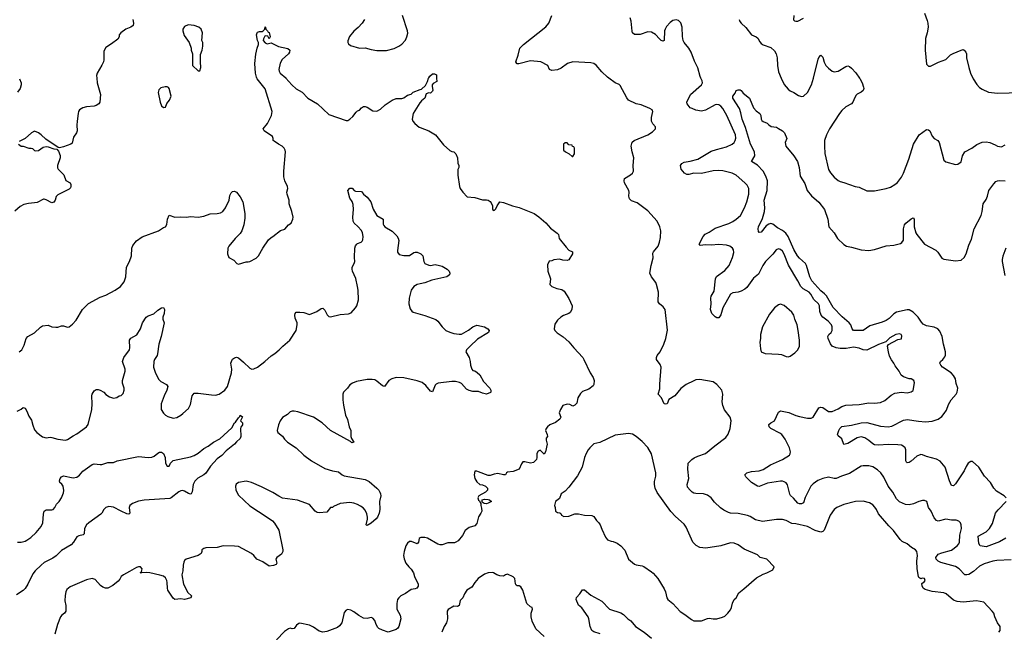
# Model space of a CAD drawing. Header units: inches. Extents: x 1934316 to 2140091, y 524953 to 667329.
# Tile 156 of 256: x 2025834 to 2036080, y 594230 to 600607. Entities that reach past the tile are written whole.
import ezdxf

# ---------------------------------------------------------------- set-up
doc = ezdxf.new("R2010")
doc.units = ezdxf.units.IN
doc.header["$MEASUREMENT"] = 0
for name, color, linetype in [('C0529', 7, 'Continuous'), ('C0539', 7, 'Continuous'), ('C0620', 7, 'Continuous'), ('C0630', 7, 'Continuous')]:
    doc.layers.add(name, color=color, linetype=linetype)

msp = doc.modelspace()

# ---------------------------------------------------------------- linework, layer by layer
at = {"layer": 'C0529', "color": 5}
for points, elevation in [([(2025832, 599992), (2025851, 599951), (2025851, 599930), (2025839, 599890), (2025810, 599854)], 240), ([(2026636, 600000), (2026641, 599950), (2026675, 599830), (2026667, 599750), (2026656, 599730), (2026630, 599713), (2026610, 599707), (2026530, 599701), (2026490, 599689), (2026458, 599670), (2026447, 599653), (2026441, 599630), (2026431, 599550), (2026428, 599510), (2026433, 599450), (2026425, 599430), (2026395, 599385), (2026379, 599321), (2026365, 599310), (2026290, 599285), (2026250, 599274), (2026235, 599275), (2026105, 599365), (2026059, 599410), (2026029, 599430), (2025990, 599445), (2025956, 599430), (2025890, 599369), (2025830, 599338)], 260), ([(2025830, 597148), (2025856, 597170), (2025881, 597219), (2025902, 597290), (2025919, 597310), (2025990, 597346), (2026050, 597406), (2026070, 597419), (2026130, 597426), (2026170, 597411), (2026210, 597406), (2026230, 597406), (2026270, 597419), (2026290, 597419), (2026330, 597406), (2026350, 597411), (2026383, 597437), (2026422, 597478), (2026488, 597592), (2026550, 597654), (2026670, 597717), (2026730, 597739), (2026829, 597791), (2026882, 597830), (2026920, 597880), (2026939, 597930), (2026947, 598030), (2026978, 598090), (2026997, 598150), (2027001, 598230), (2027010, 598258), (2027050, 598306), (2027110, 598347), (2027278, 598410), (2027330, 598445), (2027350, 598451), (2027366, 598474), (2027373, 598530), (2027390, 598571), (2027450, 598551), (2027510, 598555), (2027570, 598551), (2027610, 598558), (2027690, 598553), (2027750, 598562), (2027815, 598585), (2027890, 598590), (2027923, 598597), (2027949, 598611), (2027975, 598650), (2028013, 598730), (2028022, 598778), (2028035, 598805), (2028050, 598818), (2028070, 598821), (2028090, 598811), (2028130, 598763), (2028156, 598710), (2028178, 598590), (2028178, 598542), (2028166, 598470), (2028146, 598410), (2028130, 598383), (2028077, 598330), (2028011, 598250), (2028001, 598230), (2027998, 598170), (2028012, 598132), (2028064, 598104), (2028094, 598070), (2028110, 598062), (2028190, 598085), (2028210, 598085), (2028230, 598091), (2028295, 598125), (2028318, 598150), (2028364, 598230), (2028424, 598316), (2028450, 598341), (2028470, 598351), (2028549, 598411), (2028593, 598427), (2028630, 598472), (2028658, 598490), (2028678, 598530), (2028679, 598550), (2028665, 598610), (2028639, 598690), (2028639, 598730), (2028616, 598790), (2028613, 598810), (2028623, 598850), (2028620, 598870), (2028592, 598930), (2028583, 598970), (2028583, 599030), (2028599, 599230), (2028596, 599250), (2028586, 599270), (2028566, 599290), (2028526, 599310), (2028481, 599341), (2028473, 599350), (2028473, 599370), (2028464, 599390), (2028379, 599450), (2028369, 599470), (2028413, 599527), (2028453, 599610), (2028461, 599650), (2028390, 599889), (2028306, 599990), (2028301, 600000)], 260), ([(2028603, 600000), (2028665, 599930), (2028710, 599889), (2028774, 599854), (2028833, 599790), (2028933, 599730), (2029050, 599619), (2029230, 599557), (2029250, 599559), (2029270, 599571), (2029301, 599599), (2029334, 599646), (2029350, 599659), (2029370, 599666), (2029390, 599691), (2029410, 599703), (2029430, 599705), (2029450, 599698), (2029510, 599657), (2029550, 599654), (2029590, 599675), (2029638, 599722), (2029710, 599769), (2029753, 599787), (2029810, 599788), (2029830, 599793), (2029870, 599820), (2029908, 599832), (2029930, 599853), (2030000, 599880)], 260), ([(2030000, 599746), (2029997, 599743), (2029928, 599632), (2029917, 599570), (2029925, 599550), (2029945, 599525), (2029990, 599487), (2030000, 599484)], 260), ([(2025822, 599310), (2025850, 599292), (2025870, 599291), (2025930, 599271), (2025954, 599270), (2025966, 599266), (2025990, 599245), (2026002, 599242), (2026030, 599247), (2026080, 599280), (2026110, 599287), (2026130, 599285), (2026190, 599264), (2026220, 599260), (2026238, 599238), (2026254, 599194), (2026257, 599170), (2026229, 599090), (2026226, 599066), (2026234, 599050), (2026292, 598992), (2026313, 598933), (2026358, 598910), (2026366, 598890), (2026367, 598870), (2026363, 598857), (2026350, 598844), (2026230, 598784), (2026214, 598766), (2026204, 598730), (2026190, 598706), (2026170, 598702), (2026110, 598732), (2026090, 598740), (2026082, 598738), (2026015, 598705), (2025990, 598699), (2025925, 598695), (2025878, 598682), (2025838, 598662), (2025785, 598615)], 260), ([(2025808, 596532), (2025850, 596554), (2025870, 596571), (2025890, 596563), (2025910, 596531), (2025930, 596481), (2025957, 596437), (2025970, 596386), (2025990, 596337), (2026011, 596310), (2026070, 596264), (2026110, 596253), (2026150, 596261), (2026170, 596259), (2026230, 596239), (2026310, 596231), (2026330, 596236), (2026390, 596276), (2026430, 596296), (2026529, 596370), (2026547, 596393), (2026584, 596550), (2026588, 596610), (2026584, 596690), (2026589, 596710), (2026610, 596744), (2026630, 596756), (2026650, 596757), (2026670, 596750), (2026710, 596731), (2026730, 596707), (2026770, 596681), (2026810, 596667), (2026845, 596675), (2026869, 596691), (2026890, 596696), (2026910, 596716), (2026922, 596750), (2026921, 596770), (2026905, 596825), (2026904, 596850), (2026930, 596950), (2026931, 596970), (2026904, 597050), (2026917, 597090), (2026978, 597170), (2026982, 597190), (2026976, 597270), (2026990, 597293), (2027054, 597326), (2027091, 597390), (2027113, 597450), (2027150, 597510), (2027170, 597525), (2027230, 597546), (2027270, 597582), (2027310, 597607), (2027331, 597611), (2027341, 597590), (2027339, 597550), (2027325, 597510), (2027324, 597490), (2027336, 597450), (2027305, 597310), (2027281, 597230), (2027269, 597130), (2027263, 597110), (2027237, 597070), (2027230, 597050), (2027227, 596990), (2027246, 596926), (2027283, 596863), (2027302, 596842), (2027362, 596810), (2027374, 596790), (2027367, 596750), (2027337, 596690), (2027308, 596610), (2027308, 596548), (2027330, 596511), (2027351, 596491), (2027375, 596475), (2027430, 596459), (2027470, 596467), (2027510, 596491), (2027533, 596507), (2027590, 596561), (2027610, 596602), (2027630, 596692), (2027650, 596718), (2027690, 596721), (2027830, 596701), (2027870, 596699), (2027910, 596708), (2027970, 596750), (2027996, 596790), (2028038, 596930), (2028041, 596970), (2028032, 597030), (2028037, 597050), (2028050, 597073), (2028070, 597088), (2028090, 597093), (2028110, 597086), (2028163, 597043), (2028230, 596979), (2028250, 596970), (2028270, 596973), (2028310, 596990), (2028386, 597050), (2028451, 597109), (2028490, 597133), (2028535, 597170), (2028572, 597210), (2028645, 597270), (2028712, 597370), (2028723, 597430), (2028721, 597450), (2028701, 597501), (2028698, 597530), (2028701, 597550), (2028710, 597561), (2028750, 597564), (2028790, 597559), (2028850, 597539), (2028925, 597570), (2028970, 597602), (2028990, 597604), (2029010, 597583), (2029034, 597534), (2029050, 597519), (2029070, 597515), (2029170, 597538), (2029256, 597544), (2029283, 597557), (2029330, 597608), (2029344, 597630), (2029360, 597690), (2029357, 597790), (2029351, 597830), (2029332, 597912), (2029298, 597990), (2029294, 598010), (2029295, 598030), (2029316, 598070), (2029321, 598090), (2029317, 598130), (2029320, 598230), (2029327, 598253), (2029341, 598270), (2029350, 598278), (2029388, 598292), (2029398, 598302), (2029404, 598316), (2029407, 598350), (2029400, 598390), (2029391, 598411), (2029354, 598454), (2029315, 598490), (2029305, 598510), (2029300, 598550), (2029306, 598630), (2029304, 598684), (2029293, 598713), (2029270, 598750), (2029249, 598830), (2029270, 598854), (2029293, 598853), (2029314, 598830), (2029330, 598822), (2029390, 598818), (2029411, 598791), (2029450, 598759), (2029488, 598710), (2029514, 598634), (2029551, 598570), (2029615, 598530), (2029617, 598477), (2029623, 598463), (2029634, 598450), (2029710, 598407), (2029757, 598357), (2029772, 598332), (2029778, 598310), (2029765, 598205), (2029767, 598187), (2029783, 598163), (2029830, 598151), (2029870, 598151), (2029890, 598154), (2029936, 598184), (2029950, 598188), (2029970, 598186), (2030000, 598174)], 240), ([(2030000, 597857), (2029970, 597850), (2029937, 597830), (2029908, 597790), (2029886, 597710), (2029885, 597650), (2029898, 597598), (2029914, 597574), (2029930, 597563), (2030000, 597542)], 240), ([(2030000, 596837), (2029970, 596847), (2029830, 596880), (2029750, 596881), (2029707, 596870), (2029675, 596850), (2029630, 596789), (2029610, 596794), (2029550, 596846), (2029530, 596857), (2029503, 596863), (2029450, 596860), (2029338, 596842), (2029296, 596824), (2029270, 596806), (2029245, 596770), (2029216, 596744), (2029205, 596730), (2029197, 596710), (2029197, 596650), (2029204, 596596), (2029226, 596490), (2029244, 596444), (2029262, 596370), (2029279, 596330), (2029281, 596270), (2029286, 596246), (2029310, 596209), (2029290, 596204), (2029277, 596217), (2029070, 596332), (2028982, 596410), (2028890, 596470), (2028730, 596524), (2028690, 596531), (2028670, 596531), (2028650, 596525), (2028621, 596499), (2028570, 596467), (2028545, 596430), (2028526, 596390), (2028514, 596330), (2028521, 596310), (2028570, 596271), (2028590, 596239), (2028620, 596210), (2028711, 596151), (2028790, 596074), (2028870, 596014), (2029010, 595936), (2029090, 595910), (2029150, 595901), (2029189, 595869), (2029210, 595859), (2029430, 595821), (2029470, 595800), (2029550, 595730), (2029570, 595710), (2029583, 595690), (2029590, 595670), (2029592, 595650), (2029578, 595590), (2029582, 595510), (2029576, 595470), (2029557, 595430), (2029542, 595410), (2029490, 595366), (2029450, 595342), (2029444, 595344), (2029438, 595350), (2029453, 595407), (2029452, 595430), (2029445, 595465), (2029430, 595502), (2029407, 595527), (2029382, 595542), (2029350, 595561), (2029310, 595575), (2029270, 595582), (2029170, 595572), (2029101, 595539), (2029090, 595529), (2029070, 595528), (2029030, 595482), (2028950, 595473), (2028930, 595478), (2028910, 595492), (2028850, 595561), (2028724, 595604), (2028568, 595628), (2028530, 595647), (2028470, 595686), (2028350, 595746), (2028248, 595790), (2028190, 595803), (2028110, 595789), (2028087, 595773), (2028081, 595750), (2028082, 595710), (2028110, 595658), (2028230, 595546), (2028411, 595430), (2028465, 595390), (2028485, 595365), (2028532, 595292), (2028571, 595090), (2028571, 595070), (2028557, 595043), (2028511, 595010), (2028498, 594990), (2028511, 594950), (2028504, 594936), (2028475, 594925), (2028430, 594917), (2028363, 594963), (2028303, 594990), (2028269, 595030), (2028246, 595050), (2028110, 595122), (2028070, 595127), (2027950, 595129), (2027890, 595113), (2027771, 595109), (2027750, 595104), (2027731, 595090), (2027731, 595070), (2027722, 595050), (2027690, 595029), (2027567, 594993), (2027550, 594978), (2027541, 594959), (2027535, 594930), (2027531, 594870), (2027521, 594830), (2027538, 594730), (2027585, 594645), (2027623, 594610), (2027616, 594590), (2027550, 594572), (2027510, 594577), (2027450, 594570), (2027430, 594584), (2027377, 594670), (2027371, 594690), (2027370, 594750), (2027365, 594770), (2027350, 594796), (2027330, 594814), (2027294, 594826), (2027190, 594849), (2027150, 594854), (2027089, 594849), (2027094, 594854), (2027106, 594854), (2027102, 594862), (2027107, 594890), (2027090, 594911), (2027070, 594911), (2027050, 594906), (2026978, 594862), (2026914, 594830), (2026891, 594810), (2026877, 594783), (2026858, 594762), (2026803, 594717), (2026750, 594689), (2026726, 594690), (2026699, 594699), (2026676, 594716), (2026619, 594779), (2026590, 594789), (2026530, 594776), (2026358, 594702), (2026326, 594674), (2026316, 594650), (2026308, 594612), (2026304, 594556), (2026314, 594510), (2026316, 594450), (2026301, 594430), (2026271, 594410), (2026259, 594390), (2026227, 594310), (2026199, 594210)], 240), ([(2025810, 595170), (2025850, 595170), (2025890, 595180), (2025910, 595188), (2025950, 595218), (2026007, 595270), (2026058, 595330), (2026075, 595370), (2026081, 595459), (2026088, 595491), (2026110, 595504), (2026170, 595505), (2026184, 595510), (2026201, 595530), (2026217, 595563), (2026244, 595590), (2026269, 595630), (2026290, 595682), (2026293, 595707), (2026288, 595750), (2026273, 595773), (2026253, 595790), (2026247, 595807), (2026254, 595830), (2026270, 595850), (2026290, 595858), (2026390, 595837), (2026430, 595844), (2026455, 595865), (2026490, 595906), (2026590, 595978), (2026610, 595985), (2026670, 595976), (2026690, 595978), (2026750, 595999), (2026810, 595999), (2026850, 596015), (2027070, 596060), (2027170, 596049), (2027210, 596054), (2027235, 596065), (2027270, 596095), (2027290, 596105), (2027310, 596105), (2027330, 596091), (2027348, 596050), (2027351, 595990), (2027370, 595961), (2027390, 595958), (2027404, 595990), (2027430, 596018), (2027610, 596058), (2027650, 596072), (2027690, 596096), (2027750, 596144), (2027794, 596166), (2027850, 596209), (2027916, 596244), (2028043, 596357), (2028070, 596411), (2028081, 596419), (2028110, 596462), (2028125, 596475), (2028130, 596491), (2028153, 596473), (2028132, 596430), (2028154, 596410), (2028151, 596390), (2028135, 596365), (2028131, 596350), (2028135, 596270), (2028130, 596249), (2028090, 596214), (2028071, 596190), (2027981, 596119), (2027939, 596070), (2027890, 596036), (2027819, 595961), (2027770, 595886), (2027750, 595868), (2027687, 595833), (2027655, 595805), (2027639, 595770), (2027628, 595692), (2027618, 595670), (2027610, 595667), (2027590, 595675), (2027550, 595701), (2027530, 595707), (2027510, 595704), (2027490, 595692), (2027410, 595630), (2027396, 595624), (2027130, 595607), (2027070, 595594), (2027007, 595570), (2026979, 595550), (2026974, 595530), (2026979, 595470), (2026970, 595461), (2026950, 595465), (2026890, 595490), (2026810, 595534), (2026762, 595538), (2026730, 595530), (2026710, 595510), (2026690, 595470), (2026680, 595460), (2026552, 595370), (2026530, 595348), (2026507, 595310), (2026504, 595256), (2026496, 595244), (2026450, 595233), (2026430, 595223), (2026393, 595167), (2026370, 595142), (2026270, 595083), (2026213, 595027), (2026178, 595002), (2026090, 594956), (2026057, 594930), (2025995, 594870), (2025970, 594839), (2025920, 594730), (2025890, 594686), (2025870, 594666), (2025801, 594619)], 220), ([(2030000, 595212), (2029990, 595208), (2029983, 595170), (2029970, 595150), (2029910, 595175), (2029890, 595175), (2029870, 595159), (2029851, 595130), (2029835, 595070), (2029827, 595030), (2029834, 594994), (2029851, 594950), (2029882, 594910), (2029907, 594887), (2029931, 594850), (2029944, 594810), (2029982, 594730), (2029979, 594710), (2029967, 594690), (2029950, 594682), (2029906, 594674), (2029850, 594635), (2029801, 594610), (2029778, 594590), (2029765, 594570), (2029758, 594530), (2029760, 594470), (2029793, 594410), (2029800, 594370), (2029780, 594290), (2029768, 594272), (2029750, 594259), (2029670, 594232), (2029610, 594251), (2029572, 594270), (2029561, 594281), (2029544, 594310), (2029530, 594354), (2029510, 594376), (2029490, 594383), (2029450, 594373), (2029410, 594378), (2029364, 594404), (2029310, 594444), (2029280, 594460), (2029250, 594469), (2029230, 594462), (2029210, 594438), (2029187, 594330), (2029163, 594297), (2029140, 594280), (2029030, 594240), (2028990, 594231), (2028950, 594243), (2028890, 594285), (2028850, 594306), (2028750, 594325), (2028738, 594322), (2028715, 594305), (2028690, 594269), (2028670, 594266), (2028650, 594273), (2028630, 594266), (2028590, 594238), (2028508, 594152)], 260)]:
    msp.add_lwpolyline(points, dxfattribs=dict(at, elevation=elevation))
at = {"layer": 'C0529', "color": 5, "elevation": 280}
msp.add_lwpolyline([(2027370, 599909), (2027348, 599908), (2027303, 599897), (2027283, 599877), (2027276, 599850), (2027297, 599750), (2027310, 599712), (2027330, 599692), (2027350, 599698), (2027367, 599733), (2027394, 599770), (2027409, 599810), (2027389, 599890), (2027382, 599902)], close=True, dxfattribs=at)
at = {"layer": 'C0539', "color": 5}
for points, elevation in [([(2030173, 600000), (2030176, 599964), (2030138, 599942), (2030126, 599930), (2030125, 599910), (2030133, 599873), (2030130, 599864), (2030110, 599843), (2030090, 599844), (2030065, 599835), (2030050, 599790), (2030016, 599764), (2030000, 599746)], 260), ([(2030000, 599880), (2030015, 599885), (2030057, 599923), (2030077, 599963), (2030089, 600000)], 260), ([(2036022, 594230), (2036035, 594250), (2036035, 594290), (2036009, 594330), (2035981, 594390), (2035969, 594430), (2035955, 594450), (2035865, 594545), (2035790, 594556), (2035650, 594544), (2035590, 594550), (2035550, 594565), (2035473, 594630), (2035450, 594640), (2035330, 594655), (2035257, 594677), (2035236, 594690), (2035225, 594715), (2035223, 594737), (2035250, 594759), (2035256, 594770), (2035248, 594790), (2035226, 594794), (2035210, 594786), (2035190, 594802), (2035187, 594810), (2035172, 594890), (2035170, 594970), (2035176, 595030), (2035170, 595070), (2035155, 595090), (2035113, 595113), (2035069, 595150), (2035017, 595177), (2034995, 595195), (2034928, 595290), (2034879, 595339), (2034770, 595465), (2034750, 595510), (2034734, 595534), (2034710, 595557), (2034677, 595577), (2034610, 595594), (2034530, 595591), (2034410, 595562), (2034337, 595530), (2034310, 595507), (2034266, 595450), (2034205, 595295), (2034190, 595278), (2034170, 595274), (2034110, 595291), (2034030, 595330), (2033910, 595358), (2033870, 595362), (2033810, 595394), (2033770, 595405), (2033710, 595406), (2033563, 595383), (2033490, 595402), (2033435, 595435), (2033406, 595446), (2033310, 595466), (2033230, 595470), (2033210, 595476), (2033160, 595500), (2033125, 595525), (2033065, 595585), (2033030, 595630), (2032990, 595659), (2032950, 595673), (2032870, 595675), (2032850, 595680), (2032830, 595690), (2032810, 595708), (2032782, 595742), (2032779, 595770), (2032796, 595830), (2032785, 595930), (2032791, 595990), (2032828, 596030), (2032854, 596046), (2032890, 596064), (2032970, 596090), (2033066, 596170), (2033182, 596258), (2033207, 596293), (2033226, 596350), (2033236, 596430), (2033226, 596470), (2033167, 596547), (2033149, 596590), (2033144, 596630), (2033149, 596710), (2033139, 596750), (2033089, 596810), (2033050, 596837), (2032910, 596861), (2032870, 596857), (2032850, 596849), (2032770, 596809), (2032712, 596768), (2032650, 596693), (2032590, 596654), (2032571, 596609), (2032556, 596604), (2032542, 596610), (2032513, 596670), (2032479, 596710), (2032495, 596765), (2032494, 596814), (2032508, 596990), (2032499, 597019), (2032461, 597070), (2032459, 597090), (2032466, 597110), (2032498, 597150), (2032538, 597230), (2032559, 597290), (2032575, 597375), (2032549, 597590), (2032530, 597619), (2032490, 597650), (2032478, 597670), (2032481, 597770), (2032461, 597850), (2032452, 597870), (2032410, 597930), (2032390, 597970), (2032404, 598050), (2032427, 598127), (2032424, 598176), (2032429, 598190), (2032479, 598250), (2032493, 598290), (2032501, 598339), (2032506, 598410), (2032495, 598450), (2032467, 598510), (2032370, 598616), (2032259, 598699), (2032202, 598722), (2032181, 598741), (2032173, 598770), (2032177, 598810), (2032173, 598830), (2032128, 598910), (2032123, 598930), (2032127, 598953), (2032190, 598991), (2032212, 599010), (2032220, 599030), (2032219, 599090), (2032226, 599170), (2032207, 599233), (2032197, 599290), (2032208, 599332), (2032229, 599350), (2032369, 599410), (2032419, 599441), (2032449, 599470), (2032449, 599490), (2032423, 599523), (2032410, 599550), (2032408, 599590), (2032424, 599650), (2032420, 599660), (2032416, 599670), (2032390, 599684), (2032300, 599720), (2032250, 599730), (2032170, 599770), (2032152, 599792), (2032082, 599922), (2032072, 599932), (2032030, 599949), (2031963, 600000)], 260), ([(2036150, 594984), (2036002, 594978), (2035959, 594970), (2035870, 594943), (2035820, 594920), (2035758, 594862), (2035710, 594833), (2035690, 594827), (2035670, 594830), (2035611, 594890), (2035570, 594915), (2035418, 594958), (2035390, 594972), (2035370, 594990), (2035368, 595010), (2035390, 595042), (2035430, 595059), (2035530, 595086), (2035590, 595129), (2035607, 595150), (2035615, 595170), (2035618, 595242), (2035634, 595310), (2035632, 595350), (2035623, 595370), (2035607, 595387), (2035579, 595399), (2035530, 595397), (2035470, 595407), (2035390, 595386), (2035373, 595393), (2035350, 595423), (2035320, 595490), (2035292, 595530), (2035273, 595590), (2035250, 595601), (2035230, 595602), (2035190, 595593), (2035133, 595567), (2035090, 595557), (2035050, 595561), (2034990, 595588), (2034959, 595619), (2034919, 595690), (2034872, 595752), (2034826, 595846), (2034796, 595890), (2034761, 595921), (2034710, 595952), (2034670, 595964), (2034610, 595963), (2034590, 595958), (2034470, 595883), (2034385, 595855), (2034330, 595831), (2034310, 595830), (2034250, 595844), (2034190, 595832), (2034139, 595810), (2034090, 595775), (2034067, 595750), (2034006, 595634), (2033990, 595579), (2033970, 595568), (2033950, 595567), (2033930, 595574), (2033887, 595627), (2033854, 595654), (2033847, 595667), (2033825, 595765), (2033810, 595785), (2033790, 595798), (2033770, 595805), (2033750, 595805), (2033617, 595784), (2033530, 595747), (2033510, 595752), (2033450, 595788), (2033389, 595850), (2033379, 595870), (2033402, 595890), (2033450, 595904), (2033530, 595910), (2033570, 595925), (2033645, 595975), (2033773, 596030), (2033846, 596074), (2033853, 596087), (2033856, 596110), (2033845, 596150), (2033799, 596239), (2033765, 596290), (2033744, 596304), (2033650, 596350), (2033632, 596370), (2033630, 596394), (2033649, 596410), (2033690, 596430), (2033730, 596522), (2033750, 596537), (2033839, 596519), (2033910, 596488), (2033950, 596477), (2034030, 596459), (2034070, 596459), (2034090, 596471), (2034150, 596565), (2034170, 596574), (2034190, 596569), (2034250, 596529), (2034290, 596527), (2034350, 596555), (2034390, 596580), (2034430, 596594), (2034570, 596600), (2034670, 596619), (2034730, 596615), (2034790, 596621), (2034838, 596642), (2034903, 596697), (2034942, 596718), (2035010, 596731), (2035070, 596723), (2035110, 596734), (2035132, 596748), (2035146, 596826), (2035138, 596850), (2035110, 596868), (2035090, 596869), (2035030, 596889), (2035007, 596907), (2034984, 596950), (2034943, 597003), (2034930, 597030), (2034905, 597065), (2034886, 597106), (2034873, 597150), (2034865, 597210), (2034873, 597227), (2034970, 597278), (2035010, 597286), (2035015, 597315), (2035008, 597330), (2034990, 597337), (2034950, 597329), (2034890, 597296), (2034847, 597253), (2034770, 597227), (2034650, 597167), (2034610, 597170), (2034570, 597187), (2034510, 597198), (2034435, 597185), (2034370, 597185), (2034330, 597191), (2034290, 597209), (2034270, 597233), (2034246, 597290), (2034243, 597310), (2034254, 597330), (2034278, 597350), (2034287, 597370), (2034288, 597410), (2034281, 597430), (2034246, 597470), (2034191, 597510), (2034173, 597530), (2034160, 597570), (2034158, 597630), (2034145, 597650), (2034096, 597696), (2034066, 597750), (2034049, 597770), (2033986, 597806), (2033961, 597830), (2033931, 597890), (2033833, 598053), (2033790, 598166), (2033770, 598198), (2033750, 598216), (2033730, 598222), (2033707, 598213), (2033672, 598168), (2033596, 598090), (2033567, 598050), (2033521, 597959), (2033470, 597917), (2033400, 597820), (2033378, 597802), (2033340, 597780), (2033310, 597771), (2033255, 597765), (2033230, 597750), (2033152, 597608), (2033130, 597534), (2033110, 597504), (2033090, 597504), (2033070, 597513), (2033036, 597550), (2033022, 597590), (2033030, 597650), (2033027, 597710), (2033031, 597729), (2033059, 597781), (2033074, 597910), (2033086, 597934), (2033170, 597997), (2033216, 598050), (2033252, 598130), (2033265, 598185), (2033263, 598210), (2033252, 598230), (2033239, 598239), (2033223, 598250), (2033190, 598260), (2033110, 598268), (2033030, 598260), (2032970, 598264), (2032915, 598255), (2032910, 598255), (2032903, 598270), (2032946, 598350), (2032967, 598373), (2033010, 598395), (2033070, 598438), (2033214, 598486), (2033255, 598505), (2033290, 598530), (2033333, 598570), (2033377, 598650), (2033401, 598710), (2033421, 598790), (2033421, 598850), (2033405, 598885), (2033381, 598910), (2033290, 598990), (2033249, 599010), (2033150, 599035), (2033102, 599038), (2033050, 599032), (2032930, 599005), (2032850, 599008), (2032796, 598996), (2032777, 598997), (2032752, 599010), (2032717, 599050), (2032710, 599090), (2032724, 599110), (2032750, 599123), (2032810, 599133), (2032890, 599155), (2033030, 599238), (2033084, 599256), (2033190, 599282), (2033249, 599310), (2033269, 599330), (2033280, 599350), (2033286, 599374), (2033282, 599410), (2033194, 599610), (2033150, 599683), (2033130, 599706), (2033110, 599722), (2033090, 599725), (2033070, 599720), (2032970, 599665), (2032930, 599656), (2032870, 599665), (2032830, 599681), (2032811, 599691), (2032778, 599730), (2032777, 599750), (2032814, 599830), (2032930, 599930), (2032939, 599950), (2032936, 599970), (2032923, 600000)], 240), ([(2033759, 600000), (2033790, 599933), (2033830, 599883), (2033850, 599866), (2033890, 599848), (2033937, 599817), (2033970, 599807), (2033990, 599812), (2034030, 599848), (2034074, 599930), (2034093, 600000)], 240), ([(2034573, 600000), (2034576, 599996), (2034600, 599950), (2034616, 599904), (2034618, 599890), (2034612, 599870), (2034590, 599853), (2034550, 599833), (2034538, 599822), (2034523, 599797), (2034505, 599750), (2034490, 599731), (2034430, 599699), (2034390, 599662), (2034364, 599630), (2034262, 599470), (2034230, 599410), (2034210, 599350), (2034207, 599290), (2034213, 599213), (2034249, 599049), (2034270, 599014), (2034310, 598967), (2034350, 598934), (2034370, 598923), (2034410, 598914), (2034529, 598871), (2034570, 598863), (2034650, 598825), (2034730, 598826), (2034851, 598849), (2034895, 598865), (2034942, 598890), (2034969, 598911), (2035010, 598967), (2035030, 599011), (2035085, 599155), (2035135, 599310), (2035192, 599408), (2035270, 599464), (2035290, 599461), (2035303, 599450), (2035330, 599396), (2035350, 599371), (2035388, 599348), (2035403, 599330), (2035450, 599145), (2035470, 599126), (2035570, 599101), (2035596, 599104), (2035632, 599128), (2035644, 599190), (2035668, 599232), (2035743, 599270), (2035793, 599307), (2035850, 599332), (2035890, 599335), (2035928, 599328), (2035985, 599305), (2036010, 599289), (2036050, 599284), (2036090, 599305)], 240), ([(2035751, 600000), (2035755, 599990), (2035792, 599932), (2035822, 599902), (2035850, 599883), (2035914, 599854), (2036010, 599842), (2036130, 599844), (2036170, 599850), (2036214, 599870), (2036250, 599895), (2036290, 599931), (2036370, 599961), (2036422, 600000)], 260), ([(2036099, 595630), (2036079, 595650), (2036000, 595700), (2035969, 595729), (2035935, 595790), (2035875, 595855), (2035816, 595950), (2035750, 596008), (2035730, 596007), (2035705, 595990), (2035683, 595957), (2035661, 595910), (2035570, 595774), (2035550, 595756), (2035530, 595758), (2035510, 595806), (2035464, 595950), (2035411, 596011), (2035373, 596033), (2035270, 596060), (2035230, 596078), (2035210, 596082), (2035170, 596062), (2035110, 596011), (2035090, 595999), (2035070, 595994), (2035061, 596001), (2035056, 596016), (2035056, 596130), (2035048, 596150), (2035028, 596168), (2035010, 596177), (2034970, 596182), (2034870, 596184), (2034770, 596178), (2034730, 596183), (2034710, 596192), (2034670, 596228), (2034630, 596255), (2034590, 596265), (2034550, 596253), (2034450, 596194), (2034410, 596184), (2034390, 596244), (2034350, 596275), (2034344, 596290), (2034358, 596330), (2034367, 596350), (2034390, 596372), (2034490, 596386), (2034590, 596412), (2034650, 596413), (2034790, 596377), (2034870, 596368), (2034910, 596377), (2035030, 596437), (2035050, 596442), (2035070, 596444), (2035187, 596427), (2035261, 596421), (2035330, 596427), (2035390, 596448), (2035430, 596476), (2035454, 596506), (2035477, 596543), (2035499, 596601), (2035525, 596650), (2035579, 596710), (2035589, 596730), (2035596, 596770), (2035579, 596819), (2035570, 596870), (2035550, 596904), (2035526, 596930), (2035437, 596990), (2035419, 597010), (2035410, 597030), (2035417, 597050), (2035440, 597070), (2035461, 597099), (2035466, 597114), (2035467, 597150), (2035446, 597230), (2035434, 597310), (2035410, 597366), (2035389, 597389), (2035350, 597406), (2035270, 597422), (2035237, 597437), (2035217, 597457), (2035183, 597510), (2035130, 597562), (2035090, 597587), (2035070, 597588), (2034957, 597563), (2034930, 597545), (2034883, 597497), (2034850, 597475), (2034810, 597457), (2034681, 597419), (2034610, 597371), (2034510, 597373), (2034495, 597390), (2034481, 597430), (2034465, 597450), (2034393, 597513), (2034300, 597610), (2034230, 597734), (2034210, 597755), (2034170, 597785), (2034077, 597890), (2034056, 597930), (2034023, 598050), (2034010, 598070), (2033950, 598123), (2033928, 598148), (2033890, 598216), (2033831, 598351), (2033806, 598386), (2033771, 598411), (2033720, 598440), (2033670, 598479), (2033650, 598484), (2033630, 598480), (2033600, 598460), (2033550, 598396), (2033530, 598393), (2033522, 598402), (2033517, 598430), (2033521, 598450), (2033562, 598538), (2033585, 598610), (2033587, 598650), (2033580, 598730), (2033612, 598830), (2033616, 598930), (2033599, 598979), (2033569, 599029), (2033510, 599092), (2033450, 599130), (2033482, 599190), (2033479, 599230), (2033437, 599310), (2033385, 599485), (2033351, 599570), (2033339, 599639), (2033324, 599684), (2033254, 599790), (2033255, 599810), (2033279, 599841), (2033289, 599871), (2033310, 599878), (2033330, 599878), (2033342, 599870), (2033362, 599842), (2033427, 599790), (2033470, 599690), (2033497, 599657), (2033537, 599630), (2033545, 599610), (2033548, 599570), (2033557, 599557), (2033570, 599546), (2033612, 599530), (2033631, 599511), (2033655, 599495), (2033710, 599487), (2033730, 599476), (2033771, 599450), (2033791, 599430), (2033818, 599370), (2033799, 599330), (2033807, 599290), (2033889, 599189), (2033926, 599130), (2033944, 599070), (2033957, 598977), (2034003, 598903), (2034029, 598829), (2034073, 598773), (2034150, 598709), (2034210, 598630), (2034242, 598530), (2034254, 598450), (2034309, 598389), (2034345, 598330), (2034410, 598267), (2034438, 598250), (2034490, 598240), (2034590, 598213), (2034670, 598206), (2034730, 598216), (2034850, 598253), (2034930, 598259), (2035001, 598279), (2035013, 598287), (2035029, 598311), (2035029, 598429), (2035040, 598470), (2035054, 598490), (2035110, 598535), (2035130, 598545), (2035142, 598530), (2035143, 598450), (2035160, 598390), (2035171, 598370), (2035249, 598270), (2035367, 598207), (2035387, 598187), (2035430, 598124), (2035450, 598113), (2035570, 598096), (2035630, 598105), (2035661, 598130), (2035682, 598170), (2035710, 598259), (2035737, 598323), (2035767, 598430), (2035838, 598570), (2035848, 598610), (2035858, 598690), (2035890, 598735), (2035904, 598770), (2035917, 598830), (2035970, 598898), (2035990, 598921), (2036010, 598931), (2036034, 598934), (2036090, 598928)], 220), ([(2030000, 599484), (2030091, 599450), (2030161, 599410), (2030244, 599304), (2030310, 599247), (2030330, 599234), (2030350, 599230), (2030371, 599211), (2030391, 599170), (2030393, 599113), (2030402, 599090), (2030402, 599070), (2030393, 599047), (2030392, 598990), (2030411, 598870), (2030418, 598850), (2030445, 598810), (2030490, 598762), (2030570, 598756), (2030650, 598731), (2030690, 598733), (2030710, 598728), (2030730, 598713), (2030739, 598699), (2030755, 598670), (2030755, 598630), (2030770, 598622), (2030790, 598639), (2030804, 598670), (2030830, 598711), (2030870, 598703), (2030962, 598670), (2031030, 598653), (2031188, 598588), (2031236, 598556), (2031310, 598491), (2031358, 598438), (2031426, 598386), (2031441, 598370), (2031448, 598330), (2031519, 598239), (2031548, 598208), (2031585, 598190), (2031586, 598170), (2031550, 598109), (2031530, 598102), (2031485, 598105), (2031450, 598114), (2031392, 598108), (2031370, 598098), (2031345, 598095), (2031325, 598055), (2031331, 597990), (2031358, 597910), (2031351, 597850), (2031372, 597830), (2031422, 597810), (2031477, 597797), (2031501, 597781), (2031550, 597706), (2031582, 597630), (2031579, 597590), (2031561, 597559), (2031550, 597549), (2031493, 597527), (2031465, 597510), (2031430, 597479), (2031404, 597436), (2031397, 597390), (2031404, 597370), (2031426, 597346), (2031490, 597306), (2031550, 597255), (2031602, 597190), (2031693, 597090), (2031706, 597070), (2031770, 596931), (2031803, 596883), (2031811, 596850), (2031808, 596810), (2031803, 596797), (2031758, 596762), (2031690, 596735), (2031670, 596716), (2031642, 596670), (2031630, 596615), (2031610, 596593), (2031590, 596584), (2031560, 596600), (2031530, 596606), (2031487, 596590), (2031461, 596550), (2031446, 596514), (2031466, 596470), (2031455, 596450), (2031410, 596413), (2031350, 596389), (2031325, 596370), (2031311, 596350), (2031307, 596330), (2031324, 596290), (2031327, 596270), (2031311, 596250), (2031311, 596229), (2031323, 596190), (2031305, 596110), (2031290, 596086), (2031250, 596127), (2031230, 596114), (2031214, 596090), (2031217, 596050), (2031211, 596030), (2031182, 595998), (2031150, 595990), (2031090, 596004), (2031070, 596003), (2031056, 595984), (2031030, 595930), (2030970, 595905), (2030910, 595897), (2030898, 595890), (2030890, 595869), (2030870, 595869), (2030810, 595884), (2030770, 595876), (2030730, 595861), (2030710, 595861), (2030610, 595902), (2030590, 595908), (2030570, 595906), (2030563, 595870), (2030571, 595830), (2030590, 595798), (2030622, 595770), (2030650, 595765), (2030682, 595750), (2030702, 595730), (2030701, 595710), (2030681, 595690), (2030611, 595650), (2030601, 595630), (2030610, 595605), (2030620, 595600), (2030630, 595574), (2030634, 595574), (2030631, 595550), (2030641, 595521), (2030642, 595490), (2030634, 595470), (2030608, 595432), (2030590, 595362), (2030570, 595339), (2030510, 595320), (2030471, 595290), (2030443, 595237), (2030396, 595184), (2030373, 595167), (2030357, 595163), (2030290, 595161), (2030230, 595141), (2030210, 595140), (2030186, 595146), (2030078, 595210), (2030050, 595216), (2030010, 595216), (2030000, 595212)], 260), ([(2036097, 598230), (2036065, 598145), (2036057, 598110), (2036057, 598090), (2036084, 597944)], 220), ([(2030000, 598174), (2030010, 598170), (2030028, 598150), (2030038, 598090), (2030050, 598068), (2030090, 598052), (2030110, 598050), (2030158, 598058), (2030202, 598050), (2030230, 598041), (2030281, 598010), (2030303, 597990), (2030311, 597970), (2030307, 597950), (2030279, 597930), (2030124, 597896), (2030050, 597868), (2030000, 597857)], 240), ([(2030000, 597542), (2030050, 597527), (2030165, 597485), (2030185, 597470), (2030230, 597410), (2030270, 597373), (2030310, 597354), (2030350, 597342), (2030407, 597333), (2030430, 597335), (2030506, 597374), (2030550, 597411), (2030590, 597426), (2030671, 597411), (2030705, 597390), (2030718, 597370), (2030712, 597350), (2030599, 597281), (2030521, 597210), (2030485, 597170), (2030478, 597150), (2030512, 597092), (2030522, 597050), (2030525, 597010), (2030539, 596970), (2030550, 596956), (2030570, 596951), (2030595, 596935), (2030621, 596910), (2030661, 596841), (2030727, 596770), (2030737, 596750), (2030738, 596730), (2030734, 596726), (2030690, 596709), (2030650, 596718), (2030610, 596735), (2030550, 596736), (2030510, 596746), (2030482, 596762), (2030430, 596820), (2030411, 596831), (2030370, 596842), (2030330, 596842), (2030190, 596825), (2030168, 596812), (2030159, 596801), (2030130, 596733), (2030110, 596739), (2030060, 596800), (2030023, 596830), (2030000, 596837)], 240), ([(2036094, 595210), (2036029, 595171), (2035890, 595121), (2035827, 595130), (2035816, 595156), (2035806, 595230), (2035890, 595275), (2035927, 595310), (2035956, 595364), (2035989, 595470), (2035997, 595483), (2036014, 595506), (2036100, 595590)], 220), ([(2031290, 594186), (2031206, 594266), (2031167, 594347), (2031158, 594390), (2031157, 594430), (2031169, 594470), (2031168, 594488), (2031150, 594495), (2031110, 594529), (2031070, 594670), (2031050, 594703), (2031030, 594713), (2031010, 594714), (2031002, 594722), (2030995, 594735), (2030985, 594790), (2030970, 594807), (2030910, 594834), (2030891, 594829), (2030870, 594814), (2030830, 594817), (2030798, 594830), (2030766, 594850), (2030750, 594854), (2030710, 594848), (2030670, 594834), (2030606, 594790), (2030571, 594750), (2030539, 594701), (2030487, 594670), (2030462, 594630), (2030447, 594590), (2030418, 594562), (2030407, 594510), (2030390, 594500), (2030350, 594503), (2030292, 594468), (2030282, 594450), (2030287, 594370), (2030277, 594330), (2030251, 594290), (2030228, 594230)], 280), ([(2031874, 594214), (2031810, 594234), (2031788, 594250), (2031771, 594290), (2031757, 594370), (2031750, 594390), (2031684, 594484), (2031650, 594514), (2031624, 594570), (2031627, 594593), (2031664, 594630), (2031690, 594671), (2031710, 594671), (2031777, 594617), (2031890, 594553), (2031970, 594472), (2032090, 594432), (2032116, 594416), (2032162, 594370), (2032193, 594350), (2032242, 594290), (2032333, 594233), (2032408, 594168)], 260)]:
    msp.add_lwpolyline(points, dxfattribs=dict(at, elevation=elevation))
for points, elevation in [([(2031530, 599326), (2031510, 599326), (2031494, 599310), (2031494, 599250), (2031514, 599230), (2031552, 599212), (2031582, 599182), (2031590, 599182), (2031606, 599210), (2031606, 599270), (2031602, 599282), (2031587, 599287), (2031582, 599302), (2031550, 599306)], 280), ([(2033750, 597645), (2033730, 597639), (2033690, 597609), (2033663, 597577), (2033638, 597542), (2033564, 597410), (2033544, 597330), (2033544, 597290), (2033537, 597250), (2033542, 597182), (2033551, 597151), (2033590, 597131), (2033730, 597127), (2033761, 597121), (2033810, 597102), (2033830, 597099), (2033850, 597106), (2033901, 597139), (2033930, 597170), (2033949, 597210), (2033947, 597270), (2033935, 597370), (2033923, 597430), (2033900, 597490), (2033890, 597530), (2033870, 597564), (2033790, 597633)], 260), ([(2032170, 596299), (2032030, 596283), (2031870, 596205), (2031810, 596192), (2031768, 596152), (2031750, 596129), (2031729, 596091), (2031712, 596050), (2031686, 595950), (2031640, 595860), (2031550, 595742), (2031510, 595701), (2031470, 595670), (2031450, 595624), (2031411, 595590), (2031398, 595550), (2031406, 595530), (2031411, 595491), (2031430, 595478), (2031455, 595475), (2031466, 595466), (2031472, 595450), (2031496, 595436), (2031550, 595439), (2031610, 595462), (2031630, 595465), (2031650, 595464), (2031710, 595448), (2031786, 595446), (2031810, 595437), (2031835, 595395), (2031861, 595370), (2031873, 595350), (2031890, 595302), (2031930, 595222), (2031950, 595192), (2031990, 595178), (2032010, 595176), (2032050, 595159), (2032091, 595130), (2032130, 595085), (2032170, 594991), (2032230, 594941), (2032250, 594931), (2032310, 594923), (2032330, 594915), (2032410, 594861), (2032426, 594846), (2032473, 594790), (2032542, 594682), (2032555, 594650), (2032568, 594590), (2032580, 594570), (2032630, 594530), (2032706, 594446), (2032755, 594415), (2032823, 594363), (2032850, 594350), (2032930, 594348), (2032990, 594375), (2033010, 594377), (2033050, 594371), (2033090, 594371), (2033146, 594386), (2033170, 594399), (2033204, 594430), (2033230, 594465), (2033241, 594490), (2033250, 594532), (2033269, 594570), (2033289, 594590), (2033318, 594642), (2033370, 594681), (2033502, 594798), (2033570, 594836), (2033608, 594850), (2033670, 594882), (2033686, 594910), (2033608, 594990), (2033538, 595010), (2033510, 595035), (2033374, 595094), (2033310, 595141), (2033270, 595158), (2033230, 595160), (2033130, 595131), (2032973, 595107), (2032910, 595113), (2032872, 595132), (2032840, 595170), (2032770, 595325), (2032750, 595356), (2032657, 595437), (2032608, 595488), (2032467, 595686), (2032448, 595730), (2032440, 595770), (2032441, 595799), (2032455, 595855), (2032455, 595890), (2032410, 596089), (2032370, 596153), (2032310, 596217), (2032249, 596270), (2032210, 596293)], 280), ([(2030690, 595569), (2030666, 595570), (2030646, 595586), (2030646, 595610), (2030670, 595617), (2030710, 595613), (2030722, 595610), (2030742, 595590), (2030710, 595574)], 260)]:
    msp.add_lwpolyline(points, close=True, dxfattribs=dict(at, elevation=elevation))
at = {"layer": 'C0620', "color": 5}
for points, elevation in [([(2027010, 600610), (2027017, 600570), (2027014, 600546), (2026991, 600530), (2026939, 600510), (2026885, 600470), (2026871, 600450), (2026871, 600430), (2026856, 600404), (2026790, 600354), (2026730, 600319), (2026710, 600278), (2026710, 600190), (2026705, 600170), (2026690, 600134), (2026639, 600050), (2026634, 600026), (2026636, 600000)], 260), ([(2029421, 600610), (2029397, 600570), (2029355, 600525), (2029310, 600489), (2029267, 600433), (2029250, 600386), (2029248, 600370), (2029254, 600354), (2029278, 600338), (2029370, 600311), (2029430, 600314), (2029490, 600297), (2029550, 600288), (2029650, 600285), (2029732, 600308), (2029781, 600330), (2029810, 600353), (2029847, 600393), (2029864, 600430), (2029872, 600468), (2029871, 600490), (2029817, 600650)], 280), ([(2028301, 600000), (2028297, 600010), (2028288, 600052), (2028282, 600150), (2028292, 600248), (2028304, 600310), (2028319, 600350), (2028319, 600370), (2028309, 600390), (2028299, 600450), (2028304, 600470), (2028310, 600476), (2028330, 600485), (2028356, 600484), (2028366, 600490), (2028386, 600510), (2028388, 600532), (2028392, 600530), (2028394, 600510), (2028414, 600490), (2028418, 600478), (2028430, 600474), (2028442, 600430), (2028430, 600409), (2028415, 600435), (2028390, 600438), (2028385, 600435), (2028371, 600409), (2028367, 600390), (2028390, 600365), (2028410, 600356), (2028450, 600366), (2028528, 600328), (2028626, 600306), (2028645, 600290), (2028641, 600270), (2028631, 600250), (2028566, 600194), (2028544, 600156), (2028532, 600090), (2028533, 600070), (2028545, 600050), (2028602, 600002), (2028603, 600000)], 260)]:
    msp.add_lwpolyline(points, dxfattribs=dict(at, elevation=elevation))
at = {"layer": 'C0620', "color": 5, "elevation": 280}
msp.add_lwpolyline([(2027588, 600552), (2027550, 600535), (2027532, 600510), (2027532, 600490), (2027544, 600444), (2027598, 600370), (2027618, 600310), (2027618, 600290), (2027632, 600250), (2027632, 600130), (2027690, 600074), (2027710, 600074), (2027719, 600110), (2027715, 600170), (2027717, 600243), (2027734, 600290), (2027739, 600330), (2027739, 600370), (2027729, 600390), (2027735, 600470), (2027722, 600510), (2027698, 600530), (2027650, 600545)], close=True, dxfattribs=at)
at = {"layer": 'C0630', "color": 5}
for points, elevation in [([(2031963, 600000), (2031950, 600009), (2031890, 600063), (2031834, 600134), (2031808, 600150), (2031777, 600157), (2031590, 600170), (2031534, 600150), (2031470, 600101), (2031430, 600085), (2031370, 600078), (2031348, 600090), (2031329, 600130), (2031258, 600170), (2031150, 600178), (2031028, 600148), (2031010, 600146), (2031006, 600150), (2030998, 600170), (2031022, 600238), (2031039, 600310), (2031077, 600350), (2031310, 600531), (2031340, 600570), (2031372, 600650)], 260), ([(2032923, 600000), (2032916, 600016), (2032890, 600105), (2032856, 600176), (2032820, 600270), (2032797, 600310), (2032750, 600370), (2032739, 600390), (2032731, 600431), (2032729, 600530), (2032714, 600574), (2032690, 600600), (2032664, 600604), (2032630, 600597), (2032602, 600578), (2032564, 600536), (2032549, 600510), (2032544, 600490), (2032541, 600390), (2032530, 600383), (2032510, 600392), (2032490, 600408), (2032450, 600453), (2032410, 600476), (2032370, 600480), (2032290, 600454), (2032230, 600452), (2032212, 600470), (2032206, 600486), (2032198, 600590), (2032186, 600626)], 240), ([(2033322, 600610), (2033329, 600589), (2033343, 600570), (2033390, 600525), (2033450, 600450), (2033496, 600430), (2033516, 600416), (2033536, 600376), (2033550, 600360), (2033570, 600347), (2033650, 600316), (2033690, 600282), (2033705, 600250), (2033715, 600210), (2033719, 600130), (2033730, 600063), (2033759, 600000)], 240), ([(2033890, 600650), (2033886, 600606), (2033896, 600596), (2033910, 600591), (2033930, 600593), (2033990, 600622)], 260), ([(2035250, 600674), (2035277, 600597), (2035285, 600570), (2035287, 600530), (2035278, 600470), (2035261, 600410), (2035256, 600290), (2035270, 600145), (2035290, 600123), (2035310, 600123), (2035395, 600165), (2035470, 600191), (2035520, 600240), (2035546, 600254), (2035631, 600291), (2035650, 600295), (2035662, 600290), (2035678, 600270), (2035685, 600250), (2035686, 600210), (2035709, 600110), (2035729, 600049), (2035751, 600000)], 260), ([(2034093, 600000), (2034144, 600196), (2034150, 600214), (2034170, 600237), (2034190, 600216), (2034204, 600164), (2034224, 600130), (2034250, 600101), (2034290, 600070), (2034310, 600065), (2034350, 600070), (2034430, 600120), (2034450, 600125), (2034470, 600119), (2034490, 600104), (2034535, 600055), (2034573, 600000)], 240), ([(2030089, 600000), (2030090, 600002), (2030102, 600018), (2030130, 600042), (2030150, 600042), (2030170, 600032), (2030173, 600000)], 260)]:
    msp.add_lwpolyline(points, dxfattribs=dict(at, elevation=elevation))

doc.saveas('drawing.dxf')
